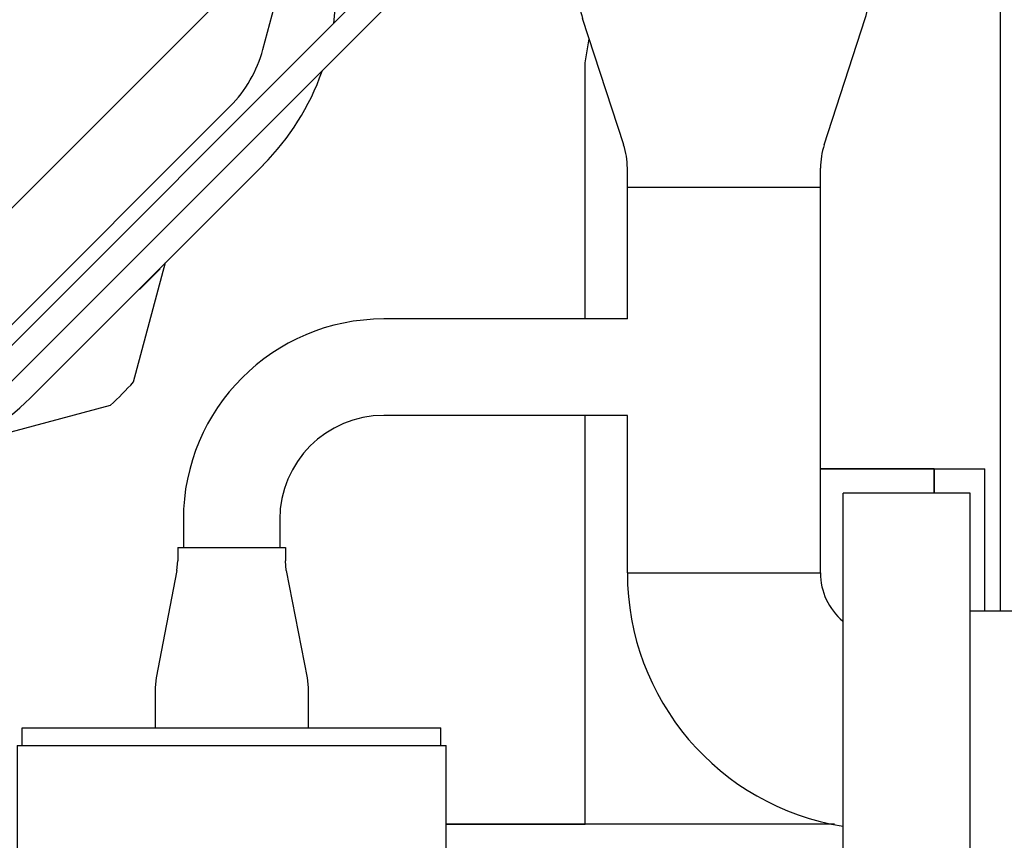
# Model space of a CAD drawing. Header units: millimetres. Extents: x 0 to 1189, y 0 to 841.
# Tile 169 of 179: x 932 to 947, y 671 to 684. Entities that reach past the tile are written whole.
import ezdxf
from ezdxf.enums import TextEntityAlignment as Align

# ---------------------------------------------------------------- set-up
doc = ezdxf.new("R2010")
doc.units = ezdxf.units.MM
doc.header["$LTSCALE"] = 65.395
doc.layers.get('0').update_dxf_attribs({"linetype": 'CONTINUOUS'})
for name, color, linetype in [('0006_725600_24_SIMPLE1_X_PBL464', 7, 'CONTINUOUS'), ('25007_060000_IMO-2_SKL_PBL501', 7, 'CONTINUOUS'), ('25007_060000_IMO-2_SKL_PBL502', 7, 'CONTINUOUS'), ('25007_060000_IMO-2_SKL_PBL504', 7, 'CONTINUOUS'), ('25007_060000_IMO-2_SKL_PBL505', 7, 'CONTINUOUS'), ('25007_060000_IMO-2_SKL_PBL506', 7, 'CONTINUOUS'), ('25007_060000_IMO-2_SKL_PBL510', 7, 'CONTINUOUS'), ('25007_060000_IMO-2_SKL_PBL517', 7, 'CONTINUOUS'), ('25007_060000_IMO-2_SKL_PBL525', 7, 'CONTINUOUS'), ('25007_060000_IMO-2_SKL_PBL527', 7, 'CONTINUOUS'), ('25007_060000_IMO-2_SKL_PBL530', 7, 'CONTINUOUS'), ('25007_060000_IMO-2_SKL_PBL532', 7, 'CONTINUOUS'), ('25007_060000_IMO-2_SKL_PBL534', 7, 'CONTINUOUS'), ('25007_060000_IMO-2_SKL_PBL536', 7, 'CONTINUOUS'), ('25007_060000_IMO-2_SKL_PBL538', 7, 'CONTINUOUS'), ('25007_060000_IMO-2_SKL_PBL540', 7, 'CONTINUOUS'), ('25007_060000_TLKGS_KGS_V_ABL465', 7, 'CONTINUOUS'), ('25007_061000_TLKGS_KGS_V_ABL466', 7, 'CONTINUOUS'), ('25007_153200_271333_ABL395', 7, 'CONTINUOUS'), ('25007_153200_93_ABL477', 7, 'CONTINUOUS'), ('25007_153200_93_T1_PBL492', 7, 'CONTINUOUS'), ('25007_153200_93_T2_PBL545', 7, 'CONTINUOUS'), ('25067_000000_IMO-2_SKL_PBL508', 7, 'CONTINUOUS'), ('25067_000000_IMO-2_SKL_PBL511', 7, 'CONTINUOUS'), ('25067_000000_IMO-2_SKL_PBL514', 7, 'CONTINUOUS'), ('25067_000000_IMO-2_SKL_PBL515', 7, 'CONTINUOUS'), ('25067_000000_IMO-2_SKL_PBL516', 7, 'CONTINUOUS'), ('25067_000000_IMO-2_SKL_PBL520', 7, 'CONTINUOUS'), ('25067_000000_IMO-2_SKL_PBL523', 7, 'CONTINUOUS'), ('25067_030000_TLKGS_V_ABL451', 7, 'CONTINUOUS'), ('25067_100000_TLKGS_V_ABL485', 7, 'CONTINUOUS'), ('25067_153000_20_T1_PBL611', 7, 'CONTINUOUS'), ('25067_700000_TLKGS_V_ABL521', 7, 'CONTINUOUS'), ('25067_800000_TLKGS_V_ABL518', 7, 'CONTINUOUS'), ('6M25C_GENSET_SCHUTZHAUBE_ABL471', 7, 'CONTINUOUS'), ('BOGEN-S-2D-180-114_3X3_6_PBL578', 7, 'CONTINUOUS'), ('BOGEN-S-2D-90-76_1X2_9_PBL491', 7, 'CONTINUOUS'), ('links_2_VBL392', 7, 'CONTINUOUS')]:
    doc.layers.add(name, color=color, linetype=linetype)
doc.styles.get("Standard").update_dxf_attribs({"font": 'txt', "width": 0.6})
doc.dimstyles.new('DIMSTYLE_4', dxfattribs={"dimtxt": 3.5, "dimasz": 3.5, "dimexe": 1.8, "dimexo": 0, "dimgap": 0.875, "dimtad": 1, "dimlfac": 25, "dimdsep": 46, "dimtxsty": 'STANDARD', "dimblk": '_FILLED', "dimblk1": '_FILLED', "dimblk2": '_FILLED', "dimcen": 0.09, "dimadec": 0, "dimazin": 0, "dimtp": 1.2, "dimtm": 1.2, "dimtfac": 1, "dimtofl": 0, "dimtmove": 0, "dimatfit": 3, "dimldrblk": '_FILLED', "dimfxl": 1, "dimtolj": 1, "dimarcsym": 0})

# ---------------------------------------------------------------- blocks, each defined once
blk = doc.blocks.new('_FILLED')
at = {"color": 0, "linetype": 'BYBLOCK'}
blk.add_solid([(0, 0), (-1, 0.1671), (-1, -0.1671)], dxfattribs=at)
blk = doc.blocks.new('*D13')
at = {"color": 2, "linetype": 'CONTINUOUS'}
for p, q in [((946.753, 690), (982.84, 690)), ((981.04, 690), (981.04, 664.8)), ((981.04, 639.6), (981.04, 664.8)), ((958, 639.6), (982.84, 639.6))]:
    blk.add_line(p, q, dxfattribs=at)
at = {"color": 2, "linetype": 'CONTINUOUS', "xscale": 3.5, "yscale": 3.5, "zscale": 3.5}
for p, rotation in [((981.04, 690), 90), ((981.04, 639.6), 270)]:
    blk.add_blockref('_FILLED', p, dxfattribs=dict(at, rotation=rotation))
at = {"color": 2, "linetype": 'CONTINUOUS', "width": 0.636905}
blk.add_text('1260', height=3.5, rotation=90, dxfattribs=at).set_placement((980.165, 664.8), align=Align.CENTER)
blk = doc.blocks.new('6M25C_GENSET_KPL_GRUNDRAHMEN_T1_PBL394', base_point=(919.249, 655.6))
at = {"layer": '6M25C_GENSET_KPL_GRUNDRAHMEN_T1_PBL394', "color": 7, "linetype": 'CONTINUOUS'}
blk.add_line((944.43, 671.6), (938.308, 671.6), dxfattribs=at)
blk = doc.blocks.new('25067_000000_IMO-2_SKL_PBL516', base_point=(920, 701.08))
at = {"layer": '25067_000000_IMO-2_SKL_PBL516', "color": 40, "linetype": 'CONTINUOUS'}
for p, q in [((946, 677.2), (944.21, 677.2)), ((946, 676.82), (946, 677.2))]:
    blk.add_line(p, q, dxfattribs=at)
blk = doc.blocks.new('6M25C_GENSET_KPL_GRUNDRAHMEN_ABL393', base_point=(919.249, 685.08))
at = {"layer": '25067_000000_IMO-2_SKL_PBL516'}
blk.add_blockref('25067_000000_IMO-2_SKL_PBL516', (920, 701.08), dxfattribs=at)
at = {"layer": '6M25C_GENSET_KPL_GRUNDRAHMEN_T1_PBL394'}
blk.add_blockref('6M25C_GENSET_KPL_GRUNDRAHMEN_T1_PBL394', (919.249, 655.6), dxfattribs=at)
blk = doc.blocks.new('LAUTERBACH_SP_RING_2_0185_50_PBL456', base_point=(945.567, 673.04))
at = {"layer": 'LAUTERBACH_SP_RING_2_0185_50_PBL456', "color": 7, "linetype": 'CONTINUOUS'}
for p, q in [((946.567, 676.82), (944.567, 676.82)), ((944.567, 669.26), (944.567, 676.82)), ((946.567, 669.26), (946.567, 676.82)), ((944.567, 669.26), (946.567, 669.26))]:
    blk.add_line(p, q, dxfattribs=at)
blk = doc.blocks.new('LAUTERBACH_SP_RING_2_0165_70_PBL460', base_point=(934.928, 671.442))
at = {"layer": 'LAUTERBACH_SP_RING_2_0165_70_PBL460', "color": 7, "linetype": 'CONTINUOUS'}
for p, q in [((931.548, 672.842), (938.308, 672.842)), ((931.548, 672.842), (931.548, 670.042)), ((938.308, 670.042), (938.308, 672.842)), ((931.548, 670.042), (938.308, 670.042))]:
    blk.add_line(p, q, dxfattribs=at)
blk = doc.blocks.new('EN1092-1-01A-DN50-PN16-61_5_PBL478', base_point=(934.928, 672.982))
at = {"layer": 'EN1092-1-01A-DN50-PN16-61_5_PBL478', "color": 7, "linetype": 'CONTINUOUS'}
for p, q in [((931.628, 673.122), (938.228, 673.122)), ((931.628, 672.842), (931.628, 673.122)), ((938.228, 672.842), (938.228, 673.122))]:
    blk.add_line(p, q, dxfattribs=at)
blk = doc.blocks.new('BOGEN-S-2D-90-76_1X2_9_PBL491', base_point=(943.187398, 673.539))
at = {"layer": 'BOGEN-S-2D-90-76_1X2_9_PBL491', "color": 7, "linetype": 'CONTINUOUS'}
blk.add_line((941.1664, 675.56), (944.2104, 675.56), dxfattribs=at)
for radius, start, end in [(4.041996, 179.9999433, 260.8589621), (0.997996, 179.9997704, 229.6513984)]:
    blk.add_arc((945.208396, 675.559996), radius, start, end, dxfattribs=at)
blk = doc.blocks.new('25007_153200_93_T1_PBL492', base_point=(942.688, 678.6))
at = {"layer": '25007_153200_93_T1_PBL492', "color": 7, "linetype": 'CONTINUOUS'}
for p, q in [((941.166, 681.64), (944.21, 681.64)), ((941.166, 679.562), (941.166, 681.64)), ((944.21, 675.56), (944.21, 681.64)), ((941.166, 675.56), (941.166, 678.042)), ((941.166, 675.56), (944.21, 675.56))]:
    blk.add_line(p, q, dxfattribs=at)
blk = doc.blocks.new('D2616-2-K-60_3-2_9-42_4-2_6_PBL493', base_point=(934.928, 674.542))
at = {"layer": 'D2616-2-K-60_3-2_9-42_4-2_6_PBL493', "color": 7, "linetype": 'CONTINUOUS'}
for p, q in [((934.08, 675.962), (935.776, 675.962)), ((934.08, 675.962), (934.08, 675.752)), ((935.776, 675.962), (935.776, 675.752)), ((934.066, 675.599), (934.08, 675.752)), ((935.791, 675.599), (935.776, 675.752)), ((934.066, 675.599), (933.737, 673.909)), ((935.791, 675.599), (936.12, 673.909)), ((933.737, 673.909), (933.722, 673.756)), ((936.12, 673.909), (936.134, 673.756)), ((933.722, 673.756), (933.722, 673.122)), ((936.134, 673.756), (936.134, 673.122))]:
    blk.add_line(p, q, dxfattribs=at)
blk = doc.blocks.new('25007_153200_93_T2_PBL545', base_point=(937.667, 677.762))
at = {"layer": '25007_153200_93_T2_PBL545', "color": 7, "linetype": 'CONTINUOUS'}
for p, q in [((941.166, 679.562), (937.328, 679.562)), ((941.166, 678.042), (937.328, 678.042)), ((934.168, 676.402), (934.168, 675.962)), ((935.688, 676.402), (935.688, 675.962))]:
    blk.add_line(p, q, dxfattribs=at)
for radius in [3.16, 1.64]:
    blk.add_arc((937.328, 676.402), radius, 90, 180, dxfattribs=at)
blk = doc.blocks.new('D2616-2-K-114_3-3_6-76_1-2_9_PBL565', base_point=(942.688, 683.64))
at = {"layer": 'D2616-2-K-114_3-3_6-76_1-2_9_PBL565', "color": 7, "linetype": 'CONTINUOUS'}
for p, q in [((940.402, 684.669), (940.402, 685.64)), ((940.474, 685.64), (944.974, 685.64)), ((944.974, 684.669), (944.974, 685.64)), ((941.108, 682.308), (940.461, 684.298)), ((944.269, 682.308), (944.916, 684.298)), ((941.166, 681.64), (941.166, 681.937)), ((944.21, 681.64), (944.21, 681.937)), ((941.166, 681.64), (944.21, 681.64))]:
    blk.add_line(p, q, dxfattribs=at)
for centre, start, end in [((941.602, 684.669), 180, 198), ((943.774, 684.669), 342, 360), ((939.966, 681.937), 0, 18), ((945.41, 681.937), 162, 180)]:
    blk.add_arc(centre, 1.2, start, end, dxfattribs=at)
blk = doc.blocks.new('BOGEN-S-2D-180-114_3X3_6_PBL578', base_point=(939.65, 688.821))
at = {"layer": 'BOGEN-S-2D-180-114_3X3_6_PBL578', "color": 7, "linetype": 'CONTINUOUS'}
blk.add_line((940.402, 685.64), (944.974, 685.64), dxfattribs=at)
for radius, start, end in [(6.366, 91.8032, 132.2919), (6.366, 359.9982, 88.1991), (1.794, 97.9127, 125.7341), (1.794, 359.9936, 85.5588)]:
    blk.add_arc((938.608, 685.64), radius, start, end, dxfattribs=at)
blk = doc.blocks.new('25007_153200_93_ABL477', base_point=(938.418, 681.76))
at = {"layer": '25007_153200_93_T1_PBL492'}
blk.add_blockref('25007_153200_93_T1_PBL492', (942.688, 678.6), dxfattribs=at)
at = {"layer": '25007_153200_93_T2_PBL545'}
blk.add_blockref('25007_153200_93_T2_PBL545', (937.667, 677.762), dxfattribs=at)
at = {"layer": 'BOGEN-S-2D-180-114_3X3_6_PBL578'}
blk.add_blockref('BOGEN-S-2D-180-114_3X3_6_PBL578', (939.65, 688.821), dxfattribs=at)
at = {"layer": 'BOGEN-S-2D-90-76_1X2_9_PBL491'}
blk.add_blockref('BOGEN-S-2D-90-76_1X2_9_PBL491', (943.187, 673.539), dxfattribs=at)
at = {"layer": 'D2616-2-K-114_3-3_6-76_1-2_9_PBL565'}
blk.add_blockref('D2616-2-K-114_3-3_6-76_1-2_9_PBL565', (942.688, 683.64), dxfattribs=at)
at = {"layer": 'D2616-2-K-60_3-2_9-42_4-2_6_PBL493'}
blk.add_blockref('D2616-2-K-60_3-2_9-42_4-2_6_PBL493', (934.928, 674.542), dxfattribs=at)
at = {"layer": 'EN1092-1-01A-DN50-PN16-61_5_PBL478'}
blk.add_blockref('EN1092-1-01A-DN50-PN16-61_5_PBL478', (934.928, 672.982), dxfattribs=at)
blk = doc.blocks.new('25007_060000_IMO-2_SKL_PBL506', base_point=(920, 701.08))
at = {"layer": '25007_060000_IMO-2_SKL_PBL506', "color": 40, "linetype": 'CONTINUOUS'}
for p, q in [((946, 677.2), (944.21, 677.2)), ((946, 676.82), (946, 677.2))]:
    blk.add_line(p, q, dxfattribs=at)
blk = doc.blocks.new('25067_153000_20_T1_PBL611', base_point=(933.66, 685.684))
at = {"layer": '25067_153000_20_T1_PBL611', "color": 7, "linetype": 'CONTINUOUS'}
for p, q in [((938.408, 686.34), (938.408, 694.042)), ((938.808, 686.34), (938.808, 694.042)), ((929.925, 677.609), (938.233, 685.916)), ((930.208, 677.326), (938.516, 685.633)), ((928.794, 677.891), (929.077, 677.609)), ((928.511, 677.609), (928.794, 677.326))]:
    blk.add_line(p, q, dxfattribs=at)
for centre, radius, start, end in [((938.608, 694.042), 0.2, 0, 180), ((937.808, 686.34), 0.6, 315, 360), ((937.808, 686.34), 1, 315, 360), ((929.501, 678.033), 0.6, 225, 315), ((929.501, 678.033), 1, 225, 315)]:
    blk.add_arc(centre, radius, start, end, dxfattribs=at)
blk = doc.blocks.new('25007_153200_271333_ABL395', base_point=(925.57, 692.94))
at = {"layer": '25007_060000_IMO-2_SKL_PBL506'}
blk.add_blockref('25007_060000_IMO-2_SKL_PBL506', (920, 701.08), dxfattribs=at)
at = {"layer": '25007_153200_93_ABL477'}
blk.add_blockref('25007_153200_93_ABL477', (938.418, 681.76), dxfattribs=at)
at = {"layer": '25067_153000_20_T1_PBL611'}
blk.add_blockref('25067_153000_20_T1_PBL611', (933.66, 685.684), dxfattribs=at)
at = {"layer": 'LAUTERBACH_SP_RING_2_0165_70_PBL460'}
blk.add_blockref('LAUTERBACH_SP_RING_2_0165_70_PBL460', (934.928, 671.442), dxfattribs=at)
at = {"layer": 'LAUTERBACH_SP_RING_2_0185_50_PBL456'}
blk.add_blockref('LAUTERBACH_SP_RING_2_0185_50_PBL456', (945.567, 673.04), dxfattribs=at)
blk = doc.blocks.new('25067_000000_IMO-2_SKL_PBL515', base_point=(920, 701.08))
at = {"layer": '25067_000000_IMO-2_SKL_PBL515', "color": 40, "linetype": 'CONTINUOUS'}
for p, q in [((946, 677.2), (944.21, 677.2)), ((946, 676.82), (946, 677.2))]:
    blk.add_line(p, q, dxfattribs=at)
blk = doc.blocks.new('25067_171000_21_SIMPLE1_A_ABL486', base_point=(920, 711.59))
at = {"layer": '25067_000000_IMO-2_SKL_PBL515'}
blk.add_blockref('25067_000000_IMO-2_SKL_PBL515', (920, 701.08), dxfattribs=at)
blk = doc.blocks.new('25067_000000_IMO-2_SKL_PBL508', base_point=(920, 701.08))
at = {"layer": '25067_000000_IMO-2_SKL_PBL508', "color": 40, "linetype": 'CONTINUOUS'}
for p, q in [((946, 677.2), (944.21, 677.2)), ((946, 676.82), (946, 677.2))]:
    blk.add_line(p, q, dxfattribs=at)
blk = doc.blocks.new('25067_111200_24_SIMPLE1_X_ABL507', base_point=(919.346, 701.08))
at = {"layer": '25067_000000_IMO-2_SKL_PBL508'}
blk.add_blockref('25067_000000_IMO-2_SKL_PBL508', (920, 701.08), dxfattribs=at)
blk = doc.blocks.new('25067_000000_IMO-2_SKL_PBL514', base_point=(920, 701.08))
at = {"layer": '25067_000000_IMO-2_SKL_PBL514', "color": 40, "linetype": 'CONTINUOUS'}
for p, q in [((946, 677.2), (944.21, 677.2)), ((946, 676.82), (946, 677.2))]:
    blk.add_line(p, q, dxfattribs=at)
blk = doc.blocks.new('25067_111000_21_SIMPLE1_T1_A_PBL541', base_point=(920, 701.08))
at = {"layer": '25067_111000_21_SIMPLE1_T1_A_PBL541', "color": 7, "linetype": 'CONTINUOUS'}
for p, q in [((944.21, 677.2), (946, 677.2)), ((946, 677.2), (946, 676.82))]:
    blk.add_line(p, q, dxfattribs=at)
blk = doc.blocks.new('25067_111000_21_SIMPLE1_A_ABL513', base_point=(920, 701.08))
at = {"layer": '25067_000000_IMO-2_SKL_PBL514'}
blk.add_blockref('25067_000000_IMO-2_SKL_PBL514', (920, 701.08), dxfattribs=at)
at = {"layer": '25067_111000_21_SIMPLE1_T1_A_PBL541'}
blk.add_blockref('25067_111000_21_SIMPLE1_T1_A_PBL541', (920, 701.08), dxfattribs=at)
blk = doc.blocks.new('25067_100000_TLKGS_V_ABL485', base_point=(919.346, 711.59))
at = {"layer": '25067_111000_21_SIMPLE1_A_ABL513'}
blk.add_blockref('25067_111000_21_SIMPLE1_A_ABL513', (920, 701.08), dxfattribs=at)
at = {"layer": '25067_111200_24_SIMPLE1_X_ABL507'}
blk.add_blockref('25067_111200_24_SIMPLE1_X_ABL507', (919.346, 701.08), dxfattribs=at)
at = {"layer": '25067_171000_21_SIMPLE1_A_ABL486'}
blk.add_blockref('25067_171000_21_SIMPLE1_A_ABL486', (920, 711.59), dxfattribs=at)
blk = doc.blocks.new('25067_000000_IMO-2_SKL_PBL520', base_point=(920, 701.08))
at = {"layer": '25067_000000_IMO-2_SKL_PBL520', "color": 40, "linetype": 'CONTINUOUS'}
for p, q in [((946, 677.2), (944.21, 677.2)), ((946, 676.82), (946, 677.2))]:
    blk.add_line(p, q, dxfattribs=at)
blk = doc.blocks.new('25067_832000_02_SIMPLE1_B_ABL519', base_point=(920, 701.08))
at = {"layer": '25067_000000_IMO-2_SKL_PBL520'}
blk.add_blockref('25067_000000_IMO-2_SKL_PBL520', (920, 701.08), dxfattribs=at)
blk = doc.blocks.new('25067_800000_TLKGS_V_ABL518', base_point=(920, 701.08))
at = {"layer": '25067_832000_02_SIMPLE1_B_ABL519'}
blk.add_blockref('25067_832000_02_SIMPLE1_B_ABL519', (920, 701.08), dxfattribs=at)
blk = doc.blocks.new('25067_000000_IMO-2_SKL_PBL523', base_point=(920, 701.08))
at = {"layer": '25067_000000_IMO-2_SKL_PBL523', "color": 40, "linetype": 'CONTINUOUS'}
for p, q in [((946, 677.2), (944.21, 677.2)), ((946, 676.82), (946, 677.2))]:
    blk.add_line(p, q, dxfattribs=at)
blk = doc.blocks.new('25067_727000_27_SIMPLE1_A_ABL522', base_point=(932.5202, 729.393))
at = {"layer": '25067_000000_IMO-2_SKL_PBL523'}
blk.add_blockref('25067_000000_IMO-2_SKL_PBL523', (920, 701.08), dxfattribs=at)
blk = doc.blocks.new('25067_700000_TLKGS_V_ABL521', base_point=(932.52, 729.393))
at = {"layer": '25067_727000_27_SIMPLE1_A_ABL522'}
blk.add_blockref('25067_727000_27_SIMPLE1_A_ABL522', (932.52, 729.393), dxfattribs=at)
blk = doc.blocks.new('25067_030000_TLKGS_V_ABL451', base_point=(931.866, 729.393))
at = {"layer": '25067_100000_TLKGS_V_ABL485'}
blk.add_blockref('25067_100000_TLKGS_V_ABL485', (919.346, 711.59), dxfattribs=at)
at = {"layer": '25067_700000_TLKGS_V_ABL521'}
blk.add_blockref('25067_700000_TLKGS_V_ABL521', (932.52, 729.393), dxfattribs=at)
at = {"layer": '25067_800000_TLKGS_V_ABL518'}
blk.add_blockref('25067_800000_TLKGS_V_ABL518', (920, 701.08), dxfattribs=at)
blk = doc.blocks.new('25007_634500_05_SIMPLE1_T1_A_PBL468', base_point=(919.8, 689.179))
at = {"layer": '25007_634500_05_SIMPLE1_T1_A_PBL468', "color": 7, "linetype": 'CONTINUOUS'}
for p, q in [((940.5, 683.6), (940.566, 683.975)), ((940.5, 679.562), (940.5, 683.6)), ((940.5, 671.6), (940.5, 678.042)), ((938.308, 671.6), (940.5, 671.6))]:
    blk.add_line(p, q, dxfattribs=at)
blk = doc.blocks.new('25007_060000_IMO-2_SKL_PBL502', base_point=(920, 701.08))
at = {"layer": '25007_060000_IMO-2_SKL_PBL502', "color": 40, "linetype": 'CONTINUOUS'}
for p, q in [((946, 677.2), (944.21, 677.2)), ((946, 676.82), (946, 677.2))]:
    blk.add_line(p, q, dxfattribs=at)
blk = doc.blocks.new('25007_634500_05_SIMPLE1_A_ABL467', base_point=(920, 699.33))
at = {"layer": '25007_060000_IMO-2_SKL_PBL502'}
blk.add_blockref('25007_060000_IMO-2_SKL_PBL502', (920, 701.08), dxfattribs=at)
at = {"layer": '25007_634500_05_SIMPLE1_T1_A_PBL468'}
blk.add_blockref('25007_634500_05_SIMPLE1_T1_A_PBL468', (919.8, 689.179), dxfattribs=at)
blk = doc.blocks.new('25007_641000_05_SIMPLE1_T2_E_PBL488', base_point=(929.994, 682.942))
at = {"layer": '25007_641000_05_SIMPLE1_T2_E_PBL488', "color": 7, "linetype": 'CONTINUOUS'}
for p, q in [((932.195, 689.423), (932.157, 689.385)), ((932.426, 688.622), (930.993, 688.238)), ((929.177, 688.243), (925.5, 684.565)), ((934.813, 688.151), (934.72, 688.244)), ((932.096, 687.882), (927.727, 683.511)), ((930.097, 687.72), (926.095, 683.717)), ((935.428, 687.537), (935.336, 687.629)), ((927.635, 686.7), (925.753, 686.196)), ((927.535, 686.617), (927.209, 686.292)), ((927.543, 686.608), (927.535, 686.617)), ((927.209, 686.292), (927.218, 686.283)), ((925.389, 685.831), (924.788, 683.587)), ((935.423, 683.809), (935.807, 685.243)), ((936.607, 685.011), (936.57, 684.973)), ((935.067, 684.912), (930.697, 680.542)), ((927.727, 683.511), (928.081, 683.158)), ((928.081, 683.157), (926.526, 681.602)), ((928.081, 683.158), (930.344, 680.895)), ((925.615, 681.596), (924.229, 682.982)), ((930.904, 678.91), (934.906, 682.913)), ((925.577, 682.82), (925.326, 681.884)), ((925.578, 682.821), (925.468, 682.411)), ((925.468, 682.411), (925.327, 681.884)), ((925.468, 682.411), (926.048, 681.831)), ((925.468, 682.411), (926.048, 681.831)), ((925.468, 682.411), (925.468, 682.411)), ((924.766, 680.747), (923.38, 682.133)), ((926.172, 681.955), (925.889, 681.672)), ((929.142, 678.986), (926.172, 681.955)), ((931.752, 678.315), (935.429, 681.993)), ((925.79, 681.771), (924.574, 680.554)), ((925.889, 681.672), (925.79, 681.771)), ((924.144, 681.369), (923.647, 680.872)), ((923.647, 680.872), (924.135, 680.384)), ((924.094, 680.428), (923.648, 680.873)), ((930.344, 680.895), (928.789, 679.339)), ((930.344, 680.895), (930.697, 680.542)), ((924.574, 680.555), (927.403, 677.727)), ((924.574, 680.554), (927.403, 677.726)), ((924.525, 679.997), (924.094, 680.428)), ((924.135, 680.384), (924.566, 679.953)), ((933.383, 678.569), (933.887, 680.45)), ((933.804, 680.35), (933.795, 680.359)), ((933.478, 680.025), (933.804, 680.35)), ((925.501, 679.021), (924.525, 679.997)), ((924.566, 679.953), (925.5, 679.02)), ((933.47, 680.033), (933.478, 680.025)), ((925.499, 679.019), (925.5, 679.02)), ((925.499, 679.019), (926.207, 678.312)), ((925.501, 679.021), (926.209, 678.314)), ((928.859, 678.702), (929.142, 678.986)), ((927.403, 677.726), (928.619, 678.943)), ((928.619, 678.943), (928.859, 678.702)), ((928.619, 678.943), (928.86, 678.703)), ((929.018, 678.862), (929.598, 678.282)), ((929.018, 678.861), (929.598, 678.282)), ((928.42, 678.546), (927.799, 677.925)), ((928.265, 678.589), (928.364, 678.49)), ((928.42, 678.546), (928.561, 678.404)), ((928.265, 678.391), (928.406, 678.249)), ((928.561, 678.404), (928.548, 678.392)), ((929.598, 678.282), (930.008, 678.392)), ((926.207, 678.313), (927.14, 677.379)), ((926.207, 678.312), (926.207, 678.313)), ((927.184, 677.339), (926.208, 678.314)), ((928.445, 678.288), (928.406, 678.249)), ((928.857, 678.083), (929.598, 678.282)), ((929.598, 678.282), (929.598, 678.282)), ((930.774, 677.603), (933.019, 678.205)), ((927.756, 678.08), (927.855, 677.981)), ((927.954, 678.08), (928.096, 677.939)), ((927.799, 677.925), (927.941, 677.784)), ((928.096, 677.939), (928.057, 677.901)), ((928.011, 677.854), (927.941, 677.784)), ((927.14, 677.379), (927.572, 676.948)), ((927.616, 676.907), (927.184, 677.339)), ((928.771, 677.171), (928.06, 676.461)), ((928.626, 677.027), (929.05, 677.141)), ((927.572, 676.948), (928.06, 676.461)), ((928.061, 676.461), (927.616, 676.907))]:
    blk.add_line(p, q, dxfattribs=at)
for centre, radius, start, end in [((931.949, 685.471), 3.92, 45.0099, 135.0099), ((933.141, 685.956), 2.76, 345.0099, 105.0099), ((933.581, 686.397), 2.1, 315.0099, 135.0099), ((931.511, 686.306), 2, 105.0099, 135.0099), ((932.656, 684.764), 3.92, 351.964, 45.0099), ((929.388, 682.202), 5.4, 132.3017, 137.7697), ((928.273, 681.794), 3.92, 135.0099, 166.1177), ((933.491, 684.327), 2, 315.0099, 345.0099), ((927.51, 682.303), 2, 135.0099, 165.0099), ((932.656, 684.764), 3.92, 315.0099, 340.6295), ((923.804, 682.557), 0.6, 45.0099, 225.0099), ((928.273, 681.794), 3.92, 190.3441, 225.0099), ((927.916, 680.73), 2.8, 197.8447, 252.1749), ((929.49, 680.324), 2, 285.0099, 315.0099), ((929.388, 682.202), 5.4, 312.2501, 317.7181), ((928.98, 681.087), 3.92, 225.0099, 270.3763), ((928.98, 681.087), 3.92, 289.3336, 315.0099), ((927.916, 680.73), 2.8, 264.0816, 267.7496)]:
    blk.add_arc(centre, radius, start, end, dxfattribs=at)
blk = doc.blocks.new('25007_060000_IMO-2_SKL_PBL505', base_point=(920, 701.08))
at = {"layer": '25007_060000_IMO-2_SKL_PBL505', "color": 40, "linetype": 'CONTINUOUS'}
for p, q in [((946, 677.2), (944.21, 677.2)), ((946, 676.82), (946, 677.2))]:
    blk.add_line(p, q, dxfattribs=at)
blk = doc.blocks.new('25007_641000_05_SIMPLE1_E_ABL473', base_point=(920, 701.08))
at = {"layer": '25007_060000_IMO-2_SKL_PBL505'}
blk.add_blockref('25007_060000_IMO-2_SKL_PBL505', (920, 701.08), dxfattribs=at)
at = {"layer": '25007_641000_05_SIMPLE1_T2_E_PBL488'}
blk.add_blockref('25007_641000_05_SIMPLE1_T2_E_PBL488', (929.994, 682.942), dxfattribs=at)
blk = doc.blocks.new('25007_060000_IMO-2_SKL_PBL517', base_point=(920, 701.08))
at = {"layer": '25007_060000_IMO-2_SKL_PBL517', "color": 40, "linetype": 'CONTINUOUS'}
for p, q in [((946, 677.2), (944.21, 677.2)), ((946, 676.82), (946, 677.2))]:
    blk.add_line(p, q, dxfattribs=at)
blk = doc.blocks.new('25007_766000_04_SIMPLE1_X_ABL482', base_point=(914.717, 701.08))
at = {"layer": '25007_060000_IMO-2_SKL_PBL517'}
blk.add_blockref('25007_060000_IMO-2_SKL_PBL517', (920, 701.08), dxfattribs=at)
blk = doc.blocks.new('25007_060000_IMO-2_SKL_PBL501', base_point=(920, 701.08))
at = {"layer": '25007_060000_IMO-2_SKL_PBL501', "color": 40, "linetype": 'CONTINUOUS'}
for p, q in [((946, 677.2), (944.21, 677.2)), ((946, 676.82), (946, 677.2))]:
    blk.add_line(p, q, dxfattribs=at)
blk = doc.blocks.new('25007_765000_05_SIMPLE1_X_ABL500', base_point=(926.86, 701.08))
at = {"layer": '25007_060000_IMO-2_SKL_PBL501'}
blk.add_blockref('25007_060000_IMO-2_SKL_PBL501', (920, 701.08), dxfattribs=at)
blk = doc.blocks.new('25007_060000_IMO-2_SKL_PBL504', base_point=(920, 701.08))
at = {"layer": '25007_060000_IMO-2_SKL_PBL504', "color": 40, "linetype": 'CONTINUOUS'}
for p, q in [((946, 677.2), (944.21, 677.2)), ((946, 676.82), (946, 677.2))]:
    blk.add_line(p, q, dxfattribs=at)
blk = doc.blocks.new('25007_644000_02_SIMPLE1_C_ABL503', base_point=(920, 701.08))
at = {"layer": '25007_060000_IMO-2_SKL_PBL504'}
blk.add_blockref('25007_060000_IMO-2_SKL_PBL504', (920, 701.08), dxfattribs=at)
blk = doc.blocks.new('25007_060000_IMO-2_SKL_PBL510', base_point=(920, 701.08))
at = {"layer": '25007_060000_IMO-2_SKL_PBL510', "color": 40, "linetype": 'CONTINUOUS'}
for p, q in [((946, 677.2), (944.21, 677.2)), ((946, 676.82), (946, 677.2))]:
    blk.add_line(p, q, dxfattribs=at)
blk = doc.blocks.new('25007_644000_01_SIMPLE1_C_ABL509', base_point=(920, 701.08))
at = {"layer": '25007_060000_IMO-2_SKL_PBL510'}
blk.add_blockref('25007_060000_IMO-2_SKL_PBL510', (920, 701.08), dxfattribs=at)
blk = doc.blocks.new('25007_060000_IMO-2_SKL_PBL525', base_point=(920, 701.08))
at = {"layer": '25007_060000_IMO-2_SKL_PBL525', "color": 40, "linetype": 'CONTINUOUS'}
for p, q in [((946, 677.2), (944.21, 677.2)), ((946, 676.82), (946, 677.2))]:
    blk.add_line(p, q, dxfattribs=at)
blk = doc.blocks.new('25007_836000_01_SIMPLE1_C_ABL524', base_point=(921.85, 701.08))
at = {"layer": '25007_060000_IMO-2_SKL_PBL525'}
blk.add_blockref('25007_060000_IMO-2_SKL_PBL525', (920, 701.08), dxfattribs=at)
blk = doc.blocks.new('25007_060000_IMO-2_SKL_PBL527', base_point=(920, 701.08))
at = {"layer": '25007_060000_IMO-2_SKL_PBL527', "color": 40, "linetype": 'CONTINUOUS'}
for p, q in [((946, 677.2), (944.21, 677.2)), ((946, 676.82), (946, 677.2))]:
    blk.add_line(p, q, dxfattribs=at)
blk = doc.blocks.new('25007_884500_27_SIMPLE1_X_ABL526', base_point=(926.3, 701.08))
at = {"layer": '25007_060000_IMO-2_SKL_PBL527'}
blk.add_blockref('25007_060000_IMO-2_SKL_PBL527', (920, 701.08), dxfattribs=at)
blk = doc.blocks.new('25007_060000_IMO-2_SKL_PBL534', base_point=(920, 701.08))
at = {"layer": '25007_060000_IMO-2_SKL_PBL534', "color": 40, "linetype": 'CONTINUOUS'}
for p, q in [((946, 677.2), (944.21, 677.2)), ((946, 676.82), (946, 677.2))]:
    blk.add_line(p, q, dxfattribs=at)
blk = doc.blocks.new('25007_452000_10_SIMPLE1_A_ABL533', base_point=(918.78, 713.382))
at = {"layer": '25007_060000_IMO-2_SKL_PBL534'}
blk.add_blockref('25007_060000_IMO-2_SKL_PBL534', (920, 701.08), dxfattribs=at)
blk = doc.blocks.new('25007_061000_TLKGS_KGS_V_ABL466', base_point=(921.577, 711.632))
at = {"layer": '25007_452000_10_SIMPLE1_A_ABL533'}
blk.add_blockref('25007_452000_10_SIMPLE1_A_ABL533', (918.78, 713.382), dxfattribs=at)
at = {"layer": '25007_634500_05_SIMPLE1_A_ABL467'}
blk.add_blockref('25007_634500_05_SIMPLE1_A_ABL467', (920, 699.33), dxfattribs=at)
at = {"layer": '25007_641000_05_SIMPLE1_E_ABL473'}
blk.add_blockref('25007_641000_05_SIMPLE1_E_ABL473', (920, 701.08), dxfattribs=at)
at = {"layer": '25007_644000_01_SIMPLE1_C_ABL509'}
blk.add_blockref('25007_644000_01_SIMPLE1_C_ABL509', (920, 701.08), dxfattribs=at)
at = {"layer": '25007_644000_02_SIMPLE1_C_ABL503'}
blk.add_blockref('25007_644000_02_SIMPLE1_C_ABL503', (920, 701.08), dxfattribs=at)
at = {"layer": '25007_765000_05_SIMPLE1_X_ABL500'}
blk.add_blockref('25007_765000_05_SIMPLE1_X_ABL500', (926.86, 701.08), dxfattribs=at)
at = {"layer": '25007_766000_04_SIMPLE1_X_ABL482'}
blk.add_blockref('25007_766000_04_SIMPLE1_X_ABL482', (914.717, 701.08), dxfattribs=at)
at = {"layer": '25007_836000_01_SIMPLE1_C_ABL524'}
blk.add_blockref('25007_836000_01_SIMPLE1_C_ABL524', (921.85, 701.08), dxfattribs=at)
at = {"layer": '25007_884500_27_SIMPLE1_X_ABL526'}
blk.add_blockref('25007_884500_27_SIMPLE1_X_ABL526', (926.3, 701.08), dxfattribs=at)
blk = doc.blocks.new('25007_060000_IMO-2_SKL_PBL530', base_point=(920, 701.08))
at = {"layer": '25007_060000_IMO-2_SKL_PBL530', "color": 40, "linetype": 'CONTINUOUS'}
for p, q in [((946, 677.2), (944.21, 677.2)), ((946, 676.82), (946, 677.2))]:
    blk.add_line(p, q, dxfattribs=at)
blk = doc.blocks.new('25007_116500_03_SIMPLE1_A_ABL529', base_point=(920, 701.08))
at = {"layer": '25007_060000_IMO-2_SKL_PBL530'}
blk.add_blockref('25007_060000_IMO-2_SKL_PBL530', (920, 701.08), dxfattribs=at)
blk = doc.blocks.new('25007_060000_IMO-2_SKL_PBL532', base_point=(920, 701.08))
at = {"layer": '25007_060000_IMO-2_SKL_PBL532', "color": 40, "linetype": 'CONTINUOUS'}
for p, q in [((946, 677.2), (944.21, 677.2)), ((946, 676.82), (946, 677.2))]:
    blk.add_line(p, q, dxfattribs=at)
blk = doc.blocks.new('25007_724700_04_SIMPLE1_A_ABL531', base_point=(922.93, 715.422))
at = {"layer": '25007_060000_IMO-2_SKL_PBL532'}
blk.add_blockref('25007_060000_IMO-2_SKL_PBL532', (920, 701.08), dxfattribs=at)
blk = doc.blocks.new('25007_060000_IMO-2_SKL_PBL536', base_point=(920, 701.08))
at = {"layer": '25007_060000_IMO-2_SKL_PBL536', "color": 40, "linetype": 'CONTINUOUS'}
for p, q in [((946, 677.2), (944.21, 677.2)), ((946, 676.82), (946, 677.2))]:
    blk.add_line(p, q, dxfattribs=at)
blk = doc.blocks.new('25007_728000_05_SIMPLE1_F_ABL535', base_point=(924.98, 704.6))
at = {"layer": '25007_060000_IMO-2_SKL_PBL536'}
blk.add_blockref('25007_060000_IMO-2_SKL_PBL536', (920, 701.08), dxfattribs=at)
blk = doc.blocks.new('25007_060000_IMO-2_SKL_PBL538', base_point=(920, 701.08))
at = {"layer": '25007_060000_IMO-2_SKL_PBL538', "color": 40, "linetype": 'CONTINUOUS'}
for p, q in [((946, 677.2), (944.21, 677.2)), ((946, 676.82), (946, 677.2))]:
    blk.add_line(p, q, dxfattribs=at)
blk = doc.blocks.new('25007_833200_01_SIMPLE1_X_ABL537', base_point=(930.93, 701.08))
at = {"layer": '25007_060000_IMO-2_SKL_PBL538'}
blk.add_blockref('25007_060000_IMO-2_SKL_PBL538', (920, 701.08), dxfattribs=at)
blk = doc.blocks.new('25007_060000_IMO-2_SKL_PBL540', base_point=(920, 701.08))
at = {"layer": '25007_060000_IMO-2_SKL_PBL540', "color": 40, "linetype": 'CONTINUOUS'}
for p, q in [((946, 677.2), (944.21, 677.2)), ((946, 676.82), (946, 677.2))]:
    blk.add_line(p, q, dxfattribs=at)
blk = doc.blocks.new('25007_833000_15_SIMPLE1_D_ABL539', base_point=(928.68, 704.17))
at = {"layer": '25007_060000_IMO-2_SKL_PBL540'}
blk.add_blockref('25007_060000_IMO-2_SKL_PBL540', (920, 701.08), dxfattribs=at)
blk = doc.blocks.new('25007_062000_TLKGS_KGS_TL_V_ABL528', base_point=(931.23, 725.916))
at = {"layer": '25007_116500_03_SIMPLE1_A_ABL529'}
blk.add_blockref('25007_116500_03_SIMPLE1_A_ABL529', (920, 701.08), dxfattribs=at)
at = {"layer": '25007_724700_04_SIMPLE1_A_ABL531'}
blk.add_blockref('25007_724700_04_SIMPLE1_A_ABL531', (922.93, 715.422), dxfattribs=at)
at = {"layer": '25007_728000_05_SIMPLE1_F_ABL535'}
blk.add_blockref('25007_728000_05_SIMPLE1_F_ABL535', (924.98, 704.6), dxfattribs=at)
at = {"layer": '25007_833000_15_SIMPLE1_D_ABL539'}
blk.add_blockref('25007_833000_15_SIMPLE1_D_ABL539', (928.68, 704.17), dxfattribs=at)
at = {"layer": '25007_833200_01_SIMPLE1_X_ABL537'}
blk.add_blockref('25007_833200_01_SIMPLE1_X_ABL537', (930.93, 701.08), dxfattribs=at)
blk = doc.blocks.new('25007_060000_TLKGS_KGS_V_ABL465', base_point=(925.947, 724.166))
at = {"layer": '25007_061000_TLKGS_KGS_V_ABL466'}
blk.add_blockref('25007_061000_TLKGS_KGS_V_ABL466', (921.577, 711.632), dxfattribs=at)
at = {"layer": '25007_062000_TLKGS_KGS_TL_V_ABL528'}
blk.add_blockref('25007_062000_TLKGS_KGS_TL_V_ABL528', (931.23, 725.916), dxfattribs=at)
blk = doc.blocks.new('25067_000000_TLKGS_MARKETING_ABL450', base_point=(927.237, 727.643))
at = {"layer": '25007_060000_TLKGS_KGS_V_ABL465'}
blk.add_blockref('25007_060000_TLKGS_KGS_V_ABL465', (925.947, 724.166), dxfattribs=at)
at = {"layer": '25067_030000_TLKGS_V_ABL451'}
blk.add_blockref('25067_030000_TLKGS_V_ABL451', (931.866, 729.393), dxfattribs=at)
blk = doc.blocks.new('0006_725600_24_SIMPLE1_X_PBL464', base_point=(951.4634, 672.96))
at = {"layer": '0006_725600_24_SIMPLE1_X_PBL464', "color": 7, "linetype": 'CONTINUOUS'}
for p, q in [((950.28, 677.16), (950.28, 674.96)), ((954.12, 677.16), (954.12, 674.96)), ((948.28, 674.96), (946.5668, 674.96)), ((955.64, 674.96), (948.28, 674.96)), ((948.28, 671.12), (948.28, 674.96)), ((956.12, 671.6), (956.12, 674.48)), ((956.12, 674.24), (956.36, 674.24)), ((956.36, 674.24), (956.36, 671.84)), ((956.12, 671.84), (956.36, 671.84)), ((948.28, 671.12), (946.5668, 671.12)), ((955.64, 671.12), (948.28, 671.12)), ((950.28, 671.12), (950.28, 668.76)), ((954.12, 671.12), (954.12, 668.76))]:
    blk.add_line(p, q, dxfattribs=at)
for centre, radius in [((950.2, 673.04), 1.4), ((954.2, 673.04), 1.4), ((950.2, 673.04), 0.74), ((954.2, 673.04), 0.74), ((950.2, 673.04), 0.3002), ((950.2, 673.04), 0.2), ((954.2, 673.04), 0.3002), ((954.2, 673.04), 0.2)]:
    blk.add_circle(centre, radius, dxfattribs=at)
for centre, start, end in [((955.64, 674.48), 0, 90), ((955.64, 671.6), 270, 360)]:
    blk.add_arc(centre, 0.48, start, end, dxfattribs=at)
blk = doc.blocks.new('6M25C_GENSET_SCHUTZHAUBE_T1_PBL472', base_point=(918.4, 687.903))
at = {"layer": '6M25C_GENSET_SCHUTZHAUBE_T1_PBL472', "color": 7, "linetype": 'CONTINUOUS'}
for p, q in [((947.04, 684.596), (947.04, 674.96)), ((946, 677.2), (946.8, 677.2)), ((946.8, 674.96), (946.8, 677.2))]:
    blk.add_line(p, q, dxfattribs=at)
blk = doc.blocks.new('6M25C_GENSET_SCHUTZHAUBE_ABL471', base_point=(918.4, 687.903))
at = {"layer": '6M25C_GENSET_SCHUTZHAUBE_T1_PBL472'}
blk.add_blockref('6M25C_GENSET_SCHUTZHAUBE_T1_PBL472', (918.4, 687.903), dxfattribs=at)
blk = doc.blocks.new('25067_000000_IMO-2_SKL_PBL511', base_point=(920, 721.688))
at = {"layer": '25067_000000_IMO-2_SKL_PBL511', "color": 40, "linetype": 'CONTINUOUS'}
for p, q in [((946, 677.2), (944.21, 677.2)), ((946, 676.82), (946, 677.2))]:
    blk.add_line(p, q, dxfattribs=at)
blk = doc.blocks.new('25067_000000_TRENNSTELLEN_TLKGS_PBL512', base_point=(933.18, 734.72))
at = {"layer": '25067_000000_TRENNSTELLEN_TLKGS_PBL512', "color": 40, "linetype": 'CONTINUOUS'}
for p, q in [((946, 677.2), (944.21, 677.2)), ((946, 676.82), (946, 677.2))]:
    blk.add_line(p, q, dxfattribs=at)
blk = doc.blocks.new('LINKS_2_VBL392', base_point=(923.65, 721.188))
at = {"layer": '0006_725600_24_SIMPLE1_X_PBL464'}
blk.add_blockref('0006_725600_24_SIMPLE1_X_PBL464', (951.463, 672.96), dxfattribs=at)
at = {"layer": '25007_153200_271333_ABL395'}
blk.add_blockref('25007_153200_271333_ABL395', (925.57, 692.94), dxfattribs=at)
at = {"layer": '25067_000000_IMO-2_SKL_PBL511'}
blk.add_blockref('25067_000000_IMO-2_SKL_PBL511', (920, 721.688), dxfattribs=at)
at = {"layer": '25067_000000_TLKGS_MARKETING_ABL450'}
blk.add_blockref('25067_000000_TLKGS_MARKETING_ABL450', (927.237, 727.643), dxfattribs=at)
at = {"layer": '25067_000000_TRENNSTELLEN_TLKGS_PBL512'}
blk.add_blockref('25067_000000_TRENNSTELLEN_TLKGS_PBL512', (933.18, 734.72), dxfattribs=at)
at = {"layer": '6M25C_GENSET_KPL_GRUNDRAHMEN_ABL393'}
blk.add_blockref('6M25C_GENSET_KPL_GRUNDRAHMEN_ABL393', (919.249, 685.08), dxfattribs=at)
at = {"layer": '6M25C_GENSET_SCHUTZHAUBE_ABL471'}
blk.add_blockref('6M25C_GENSET_SCHUTZHAUBE_ABL471', (918.4, 687.903), dxfattribs=at)

msp = doc.modelspace()

# ---------------------------------------------------------------- block references
at = {"layer": 'links_2_VBL392'}
msp.add_blockref('LINKS_2_VBL392', (923.65, 721.18788), dxfattribs=at)

# ---------------------------------------------------------------- dimensions: what is measured, and where the dimension line sits
at = {"color": 2, "linetype": 'CONTINUOUS'}
dim = msp.add_linear_dim(base=(981.0404, 639.6), p1=(946.75325, 690), p2=(958, 639.6), angle=270, dimstyle='DIMSTYLE_4', dxfattribs=at)
dim.commit()
dim.dimension.update_dxf_attribs({"geometry": '*D13', "text_midpoint": (981.0404, 664.46666), "dimtype": 160})

doc.saveas('drawing.dxf')
